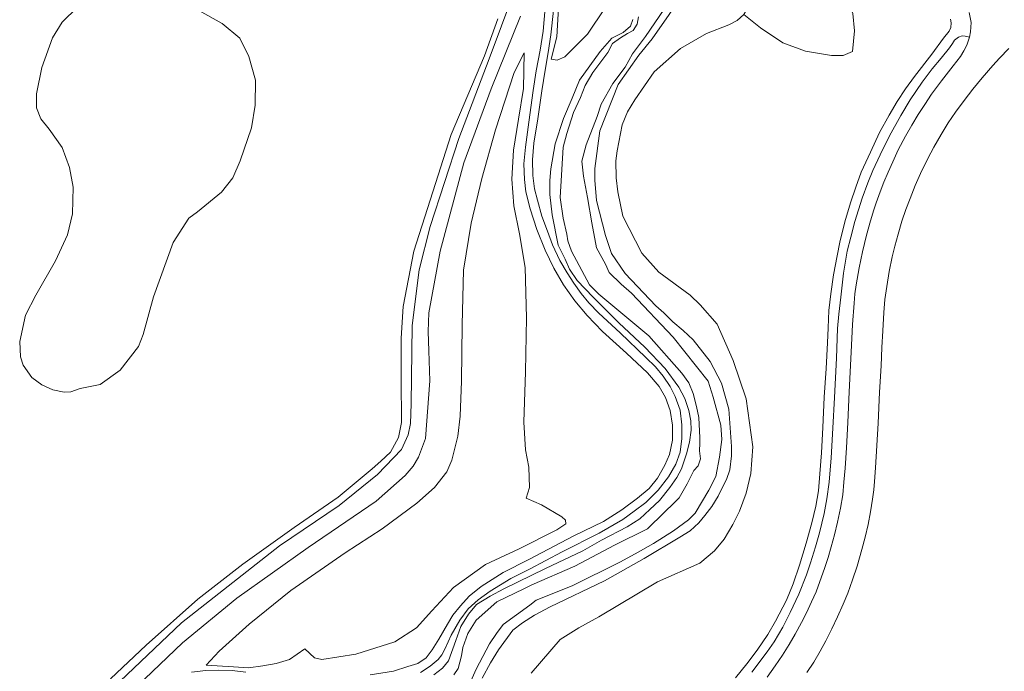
# Model space of a CAD drawing. Extents: x 184075 to 186166, y 346026 to 349063.
# Tile 13 of 136: x 184692 to 184856, y 346307 to 346416. Entities that reach past the tile are written whole.
import ezdxf

# ---------------------------------------------------------------- set-up
doc = ezdxf.new("R2010")
doc.units = 0
for name, color, linetype, lineweight in [('B-ME-GR-GRAS-GV', 60, 'Continuous', 13), ('B-ME-GW-TALUD_KRUIN-G', 90, 'Continuous', 18), ('B-ME-GW-TALUD_TEEN-G', 90, 'Continuous', 18), ('B-ME-OB-BEKLEDING_STEEN-GV', 30, 'Continuous', 18), ('B-ME-OG-TERREIN_GROEN-GV', 7, 'Continuous', 18), ('B-ME-OG-WATER_POEL-GV', 7, 'Continuous', 18), ('B-ME-OG-WATER_SLOOT-G', 120, 'Continuous', 18), ('B-ME-OG-WATER_SLOOT-GV', 120, 'Continuous', 18), ('B-ME-VH-VERHARDING_ASFALT-GV', 252, 'Continuous', 18), ('B-ME-VH-VERHARDING_STRAATBAKSTEEN-GV', 252, 'Continuous', 18)]:
    doc.layers.add(name, color=color, linetype=linetype, lineweight=lineweight)

msp = doc.modelspace()

# ---------------------------------------------------------------- linework, layer by layer
at = {"layer": 'B-ME-GR-GRAS-GV'}
for points in [[(184780.84, 346408.963, 22.598), (184781.831, 346408.791, 22.674), (184783.098, 346409.358, 22.834), (184786.851, 346413.126, 22.93), (184789.819, 346417.479, 22.924), (184792.3, 346422.007, 22.87), (184793.217, 346425.347, 22.859), (184793.079, 346428.463, 22.832), (184789.8, 346439.33, 22.725), (184788.147, 346444.286, 22.75), (184785.125, 346446.962, 22.692), (184781.722, 346448.532, 22.482), (184780.364, 346448.694, 22.46), (184779.818, 346447.877, 22.397), (184779.911, 346445.594, 22.417), (184781.353, 346438.536, 22.265), (184782.824, 346434.624, 22.348), (184783.42, 346430.471, 22.328), (184782.988, 346425.493, 22.281), (184782.026, 346417.478, 22.352), (184781.795, 346412.684, 22.497)], [(184816.792, 346441.495, 28.735), (184819.463, 346436.185, 28.883), (184824.243, 346426.444, 28.887), (184827.998, 346421.558, 28.48), (184829.96, 346418.584, 28.344), (184830.938, 346416.54, 28.28), (184831.216, 346413.643, 28.212), (184830.924, 346410.232, 28.087), (184829.383, 346409.565, 27.866), (184827.417, 346409.563, 27.484), (184823.097, 346410.284, 26.618), (184819.314, 346411.686, 25.779), (184815.627, 346414.142, 24.736), (184812.845, 346416.382, 23.734), (184813.614, 346417.721, 23.734), (184813.918, 346419.217, 23.693), (184813.942, 346420.255, 23.67), (184813.884, 346421.604, 23.669), (184812.355, 346427.965, 23.591), (184810.371, 346436.975, 23.369), (184811.647, 346437.873, 23.851), (184813.749, 346437.145, 25.15)], [(184728.041, 346307.925, 22.922), (184730.527, 346307.765, 23.344), (184732.901, 346308.091, 23.65), (184735.139, 346308.491, 23.812), (184737.35, 346309.16, 23.879), (184739.906, 346310.892, 23.874), (184741.507, 346309.417, 24.005), (184742.718, 346309.147, 23.966), (184748.371, 346310.013, 23.84), (184754.844, 346312.099, 23.842), (184758.466, 346314.383, 23.836), (184760.968, 346317.245, 23.804), (184764.571, 346321.112, 23.793), (184769.899, 346324.945, 23.748), (184775.518, 346327.529, 23.735), (184781.745, 346330.679, 23.703), (184783.25, 346331.724, 23.735), (184783.183, 346332.309, 23.722), (184782.624, 346332.851, 23.705), (184779.239, 346334.877, 23.658), (184776.666, 346335.946, 23.505), (184777.245, 346337.734, 23.378), (184777.097, 346341.099, 23.189), (184776.544, 346344.029, 23.1), (184776.308, 346348.576, 23.05), (184776.54, 346356.988, 22.976), (184776.72, 346365.959, 23.151), (184776.481, 346374.322, 23.327), (184775.538, 346379.926, 23.393), (184774.645, 346384.576, 23.335), (184774.314, 346388.991, 23.258), (184774.575, 346393.8, 23.183), (184775.378, 346398.971, 23.074), (184776.212, 346404.09, 22.657), (184776.347, 346410.002, 22.152), (184774.654, 346406.74, 22.224), (184771.581, 346397.186, 22.169), (184769.296, 346389.101, 22.173), (184767.508, 346381.673, 22.182), (184766.274, 346373.879, 22.222), (184766.019, 346364.771, 22.257), (184765.901, 346355.392, 22.317), (184765.727, 346349.598, 22.323), (184765.293, 346346.275, 22.353), (184764.32, 346342.304, 22.419), (184763.513, 346340.357, 22.443), (184761.461, 346337.745, 22.387), (184758.491, 346335.141, 22.329), (184752.764, 346330.893, 22.278), (184746.605, 346326.872, 22.361), (184737.555, 346320.603, 22.297), (184730.611, 346315.025, 22.229), (184725.643, 346310.542, 22.207), (184723.496, 346308.193, 22.269)]]:
    msp.add_polyline3d(points, close=True, dxfattribs=at)
for points in [[(184779.832, 346417.492, 22.205), (184779.478, 346413.593, 22.277), (184779.015, 346410.45, 22.399), (184778.348, 346406.998, 22.597), (184777.831, 346403.763, 22.802), (184777.136, 346398.481, 23.183), (184776.536, 346394.317, 23.314), (184776.265, 346391.527, 23.342), (184776.419, 346388.972, 23.406), (184776.638, 346386.906, 23.404), (184777.343, 346384.074, 23.416), (184778.439, 346380.628, 23.468), (184779.824, 346377.206, 23.47), (184781.277, 346374.185, 23.5), (184782.884, 346371.459, 23.523), (184784.744, 346368.786, 23.553), (184786.784, 346366.336, 23.528), (184789.35, 346363.681, 23.562), (184793.325, 346360.075, 23.553), (184796.846, 346356.791, 23.541), (184798.794, 346354.515, 23.562), (184799.821, 346352.729, 23.555), (184800.6, 346350.516, 23.581), (184800.978, 346348.086, 23.63), (184800.991, 346345.584, 23.648), (184800.485, 346343.219, 23.654), (184799.736, 346341.434, 23.66), (184798.514, 346339.295, 23.705), (184797.104, 346337.593, 23.755), (184795.188, 346335.981, 23.707), (184792.563, 346334.045, 23.724), (184789.544, 346332.109, 23.709), (184784.575, 346329.687, 23.718), (184777.106, 346325.783, 23.855), (184772.826, 346323.602, 23.855), (184769.173, 346321.282, 23.859), (184767.174, 346319.689, 23.831), (184765.74, 346318.079, 23.855), (184764.493, 346316.515, 23.891), (184763.617, 346315.044, 23.872), (184762.159, 346312.541, 23.896), (184761.032, 346310.731, 23.898), (184760.038, 346309.418, 23.9), (184758.67, 346308.495, 23.926), (184757.017, 346307.965, 23.966), (184754.596, 346307.233, 23.964), (184750.749, 346306.6, 23.988)], [(184759.117, 346306.975, 23.934), (184760.71, 346308.023, 23.921), (184762.031, 346309.131, 23.904), (184762.645, 346309.915, 23.878), (184763.214, 346310.994, 23.866), (184764.228, 346313.18, 23.831), (184765.669, 346315.709, 23.821), (184767.054, 346317.593, 23.774), (184768.719, 346319.063, 23.816), (184770.681, 346320.489, 23.821), (184774.132, 346322.592, 23.893), (184777.206, 346324.186, 23.868), (184782.663, 346327.026, 23.804), (184788.793, 346330.131, 23.735), (184792.748, 346332.429, 23.761), (184794.633, 346333.806, 23.712), (184796.538, 346335.267, 23.669), (184798.631, 346337.278, 23.658), (184800.338, 346339.528, 23.69), (184801.547, 346341.605, 23.677), (184802.254, 346343.596, 23.664), (184802.564, 346345.872, 23.66), (184802.547, 346348.156, 23.664), (184802.282, 346350.605, 23.658), (184801.455, 346352.895, 23.637), (184800.588, 346354.513, 23.566), (184799.459, 346356.234, 23.562), (184798.142, 346357.799, 23.587), (184796.555, 346359.337, 23.587), (184792.318, 346363.439, 23.56), (184788.734, 346366.738, 23.519), (184787.092, 346368.42, 23.545), (184785.796, 346369.98, 23.54), (184784.604, 346371.715, 23.562), (184783.47, 346373.415, 23.553), (184782.265, 346375.482, 23.487), (184781.025, 346378.082, 23.506), (184780.198, 346380.371, 23.517), (184779.283, 346382.856, 23.506), (184778.54, 346385.521, 23.485), (184778.077, 346387.378, 23.408), (184777.761, 346389.597, 23.363), (184777.704, 346392.197, 23.331), (184777.929, 346394.975, 23.305), (184778.61, 346399.011, 23.192), (184779.274, 346403.709, 22.819), (184779.842, 346407.126, 22.622), (184780.354, 346410.076, 22.459), (184780.744, 346412.995, 22.355), (184781.191, 346417.056, 22.251)], [(184767.226, 346305.04, 23.143), (184768.356, 346307.551, 23.143), (184770.581, 346311.725, 23.143), (184771.715, 346313.467, 23.143), (184772.839, 346314.97, 23.143), (184777.254, 346318.152, 23.143), (184778.339, 346318.984, 22.848), (184784.294, 346321.405, 22.848), (184792.247, 346325.31, 22.848), (184794.792, 346326.694, 22.848), (184797.827, 346328.407, 22.848), (184801.147, 346330.517, 22.848), (184803.67, 346332.388, 22.848), (184804.764, 346333.46, 22.848), (184807.018, 346337.277, 22.848), (184808.169, 346339.585, 22.848), (184808.788, 346342.758, 22.848), (184809.206, 346345.712, 22.848), (184809.036, 346348.096, 22.848), (184807.753, 346352.767, 22.848), (184806.938, 346355.405, 22.848), (184801.122, 346362.753, 22.848), (184794.202, 346370.063, 22.848), (184792.471, 346371.545, 22.848), (184790.49, 346373.477, 22.848), (184789.879, 346374.863, 22.848), (184788.335, 346377.576, 22.848), (184787.6, 346381.752, 22.509), (184786.853, 346385.975, 22.509), (184786.217, 346389.515, 22.509), (184785.899, 346392.02, 22.509), (184786.63, 346394.707, 22.509), (184788.451, 346399.431, 22.509), (184789.142, 346401.448, 22.509), (184791.052, 346404.903, 22.509), (184793.106, 346407.624, 22.509), (184794.347, 346409.846, 22.141), (184796.517, 346412.695, 22.141), (184799.603, 346417.291, 22.141)], [(184709.544, 346302.303, 21.981), (184719.577, 346311.897, 21.997), (184728.584, 346319.338, 21.995), (184740.437, 346327.781, 21.974), (184751.735, 346335.467, 22.131), (184756.587, 346339.73, 22.126), (184757.892, 346341.275, 22.103), (184758.798, 346342.782, 22.069), (184759.943, 346345.871, 22.047), (184760.66, 346355.502, 22.087), (184760.495, 346360.486, 22.089), (184760.398, 346363.663, 22.095), (184760.469, 346366.776, 22.116), (184762.358, 346377.022, 22.045), (184766.313, 346391.713, 21.941), (184770.839, 346404.006, 22.041), (184775.729, 346416.082, 22.074)], [(184794.409, 346415.55, 22.69), (184794.024, 346414.423, 22.627), (184792.787, 346413.37, 22.627), (184790.891, 346412.438, 22.703), (184788.967, 346410.233, 22.824), (184785.54, 346405.456, 23.034), (184784.291, 346402.453, 22.883), (184782.901, 346399.086, 22.948), (184781.487, 346394.9, 23.075), (184780.777, 346390.71, 23.203), (184780.614, 346388.765, 23.238), (184780.604, 346386.436, 23.241), (184781.014, 346383.05, 23.341), (184781.963, 346378.042, 23.352), (184783.129, 346375.676, 23.356), (184783.892, 346374.033, 23.36), (184785.128, 346372.175, 23.383), (184787.82, 346369.382, 23.347), (184792.087, 346365.125, 23.328), (184796.389, 346361.085, 23.336), (184799.797, 346357.505, 23.401), (184802.07, 346354.412, 23.453), (184803.045, 346352.538, 23.459), (184803.694, 346350.517, 23.475), (184804.029, 346348.851, 23.475), (184804.096, 346347.262, 23.49), (184803.809, 346345.251, 23.513), (184803.319, 346343.34, 23.513), (184802.484, 346340.84, 23.518), (184801.722, 346339.407, 23.516), (184800.534, 346337.732, 23.548), (184798.834, 346335.568, 23.563), (184797.209, 346334.072, 23.564), (184795.585, 346332.54, 23.564), (184793.452, 346331.186, 23.566), (184789.213, 346329.008, 23.557), (184786.088, 346327.185, 23.557), (184779.857, 346324.271, 23.752), (184772.954, 346320.912, 23.768), (184770.69, 346319.659, 23.79), (184768.412, 346318.268, 23.774), (184767.079, 346316.665, 23.772), (184765.798, 346314.656, 23.775), (184764.969, 346312.279, 23.789), (184763.739, 346308.942, 23.805), (184762.76, 346307.689, 23.809), (184761.322, 346306.608, 23.814)], [(184761.322, 346306.608, 23.814), (184762.76, 346307.689, 23.809), (184763.739, 346308.942, 23.805), (184764.969, 346312.279, 23.789), (184765.798, 346314.656, 23.775), (184767.079, 346316.665, 23.772), (184768.412, 346318.268, 23.774), (184770.69, 346319.659, 23.79), (184772.954, 346320.912, 23.768), (184779.857, 346324.271, 23.752), (184786.088, 346327.185, 23.557), (184789.213, 346329.008, 23.557), (184793.452, 346331.186, 23.566), (184795.585, 346332.54, 23.564), (184797.209, 346334.072, 23.564), (184798.834, 346335.568, 23.563), (184800.534, 346337.732, 23.548), (184801.722, 346339.407, 23.516), (184802.484, 346340.84, 23.518), (184803.319, 346343.34, 23.513), (184803.809, 346345.251, 23.513), (184804.096, 346347.262, 23.49), (184804.029, 346348.851, 23.475), (184803.694, 346350.517, 23.475), (184803.045, 346352.538, 23.459), (184802.07, 346354.412, 23.453), (184799.797, 346357.505, 23.401), (184796.389, 346361.085, 23.336), (184792.087, 346365.125, 23.328), (184787.82, 346369.382, 23.347), (184785.128, 346372.175, 23.383), (184783.892, 346374.033, 23.36), (184783.129, 346375.676, 23.356), (184781.963, 346378.042, 23.352), (184781.014, 346383.05, 23.341), (184780.604, 346386.436, 23.241), (184780.614, 346388.765, 23.238), (184780.777, 346390.71, 23.203), (184781.487, 346394.9, 23.075), (184782.901, 346399.086, 22.948), (184784.291, 346402.453, 22.883), (184785.54, 346405.456, 23.034), (184788.967, 346410.233, 22.824), (184790.891, 346412.438, 22.703), (184792.787, 346413.37, 22.627), (184794.024, 346414.423, 22.627), (184794.409, 346415.55, 22.69)], [(184795.322, 346415.987, 22.141), (184795.119, 346414.783, 22.141), (184794.445, 346413.727, 22.141), (184793.498, 346413.215, 22.141), (184792.332, 346412.51, 22.141), (184791.001, 346411.557, 22.141), (184790.25, 346410.058, 22.509), (184787.739, 346406.76, 22.509), (184786.486, 346404.583, 22.509), (184785.686, 346402.569, 22.509), (184784.514, 346400.068, 22.509), (184783.435, 346396.603, 22.509), (184782.813, 346394.308, 22.509), (184782.336, 346385.973, 22.509), (184782.814, 346382.512, 22.509), (184783.432, 346379.875, 22.509), (184783.57, 346378.726, 22.509), (184784.221, 346377.024, 22.848), (184787.225, 346371.421, 22.848), (184788.765, 346369.872, 22.848), (184797.051, 346362.981, 22.848), (184802.543, 346356.736, 22.848), (184803.684, 346355.166, 22.848), (184804.446, 346353.373, 22.848), (184804.995, 346351.212, 22.848), (184805.353, 346349.378, 22.848), (184805.548, 346346.024, 22.848), (184805.52, 346345.109, 22.848), (184805.5, 346343.842, 22.848), (184805.659, 346342.491, 22.848), (184805.278, 346341.37, 22.848), (184804.53, 346340.572, 22.848), (184803.444, 346338.359, 22.848), (184802.092, 346336.029, 22.848), (184798.749, 346332.74, 22.848), (184797.644, 346331.715, 22.848), (184796.861, 346330.859, 22.848), (184791.365, 346328.138, 22.848), (184784.756, 346324.657, 22.848), (184777.598, 346321.561, 22.848), (184776.281, 346320.868, 23.143), (184771.809, 346318.708, 23.143), (184768.376, 346315.702, 23.143), (184766.954, 346313.454, 23.143), (184766.131, 346311.138, 23.143), (184765.911, 346309.762, 23.143), (184765.353, 346307.65, 23.143), (184764.674, 346306.574, 23.143)], [(184800.438, 346416.368, 22.845), (184797.629, 346412.323, 22.906), (184795.389, 346409.616, 22.883), (184791.987, 346404.742, 22.874), (184788.899, 346397.055, 23.086), (184788.098, 346390.776, 23.237), (184788.072, 346388.853, 23.232), (184788.38, 346385.481, 23.294), (184789.87, 346379.663, 23.336), (184790.873, 346376.636, 23.414), (184793.133, 346373.296, 23.436), (184798.208, 346367.928, 23.489), (184799.571, 346366.767, 23.501), (184801.059, 346365.31, 23.474), (184802.765, 346363.817, 23.447), (184804.42, 346362.295, 23.42), (184807.276, 346358.698, 23.393), (184809.131, 346355.087, 23.49), (184810.344, 346350.763, 23.484), (184810.798, 346344.569, 23.484), (184810.813, 346343.024, 23.493), (184810.536, 346340.701, 23.479), (184809.942, 346339.058, 23.478), (184809.361, 346337.916, 23.484), (184808.579, 346336.294, 23.49), (184807.507, 346334.562, 23.498), (184806.376, 346333.075, 23.506), (184805.352, 346331.844, 23.475), (184803.945, 346330.53, 23.433), (184802.224, 346329.462, 23.443), (184796.308, 346325.941, 23.572), (184789.668, 346322.234, 23.633), (184780.681, 346317.876, 23.836), (184778.069, 346316.542, 23.841), (184776.037, 346315.247, 23.835), (184774.433, 346314.012, 23.829), (184772.071, 346310.764, 23.771), (184770.755, 346308.609, 23.775), (184769.369, 346306.019, 23.786)], [(184769.369, 346306.019, 23.786), (184770.755, 346308.609, 23.775), (184772.071, 346310.764, 23.771), (184774.433, 346314.012, 23.829), (184776.037, 346315.247, 23.835), (184778.069, 346316.542, 23.841), (184780.681, 346317.876, 23.836), (184789.668, 346322.234, 23.633), (184796.308, 346325.941, 23.572), (184802.224, 346329.462, 23.443), (184803.945, 346330.53, 23.433), (184805.352, 346331.844, 23.475), (184806.376, 346333.075, 23.506), (184807.507, 346334.562, 23.498), (184808.579, 346336.294, 23.49), (184809.361, 346337.916, 23.484), (184809.942, 346339.058, 23.478), (184810.536, 346340.701, 23.479), (184810.813, 346343.024, 23.493), (184810.798, 346344.569, 23.484), (184810.344, 346350.763, 23.484), (184809.131, 346355.087, 23.49), (184807.276, 346358.698, 23.393), (184804.42, 346362.295, 23.42), (184802.765, 346363.817, 23.447), (184801.059, 346365.31, 23.474), (184799.571, 346366.767, 23.501), (184798.208, 346367.928, 23.489), (184793.133, 346373.296, 23.436), (184790.873, 346376.636, 23.414), (184789.87, 346379.663, 23.336), (184788.38, 346385.481, 23.294), (184788.072, 346388.853, 23.232), (184788.098, 346390.776, 23.237), (184788.899, 346397.055, 23.086), (184791.987, 346404.742, 22.874), (184795.389, 346409.616, 22.883), (184797.629, 346412.323, 22.906), (184800.438, 346416.368, 22.845)], [(184812.845, 346416.382, 23.734), (184811.755, 346415.382, 23.739), (184810.344, 346414.685, 23.62), (184806.63, 346413.207, 23.489), (184802.312, 346410.724, 23.369), (184797.966, 346406.863, 23.24), (184794.733, 346402.217, 23.24), (184793.54, 346400.201, 23.255), (184792.623, 346398.012, 23.269), (184791.783, 346393.706, 23.424), (184791.588, 346392.065, 23.495), (184791.64, 346389.2, 23.5), (184791.921, 346386.909, 23.501), (184792.719, 346382.843, 23.611), (184795.922, 346376.686, 23.676), (184798.711, 346373.538, 23.662), (184803.904, 346369.692, 23.614), (184805.61, 346368.127, 23.612), (184808.399, 346364.906, 23.565), (184811.072, 346358.848, 23.487), (184813.239, 346352.497, 23.581), (184814.334, 346344.522, 23.601), (184813.988, 346340.044, 23.72), (184813.244, 346336.812, 23.808), (184812.15, 346333.824, 23.877), (184811.045, 346331.584, 24.007), (184809.563, 346329.131, 24.087), (184807.956, 346327.192, 24.084), (184805.544, 346325.162, 24.034), (184798.516, 346322.063, 23.981), (184788.746, 346316.228, 24.002), (184785.447, 346314.419, 24), (184782.345, 346312.494, 23.976), (184777.5, 346306.853, 24.077)], [(184730.084, 346307.043, 23.282), (184727.819, 346307.306, 22.884), (184725.487, 346307.366, 22.556), (184723.437, 346307.319, 22.336), (184721.025, 346307.024, 22.248)]]:
    msp.add_polyline3d(points, dxfattribs=at)
at = {"layer": 'B-ME-GW-TALUD_KRUIN-G'}
msp.add_polyline3d([(184775.729, 346416.082, 22.074), (184770.839, 346404.006, 22.041), (184766.313, 346391.713, 21.941), (184762.358, 346377.022, 22.045), (184760.469, 346366.776, 22.116), (184760.398, 346363.663, 22.095), (184760.495, 346360.486, 22.089), (184760.66, 346355.502, 22.087), (184759.943, 346345.871, 22.047), (184758.798, 346342.782, 22.069), (184757.892, 346341.275, 22.103), (184756.587, 346339.73, 22.126), (184751.735, 346335.467, 22.131), (184740.437, 346327.781, 21.974), (184728.584, 346319.338, 21.995), (184719.577, 346311.897, 21.997), (184709.544, 346302.303, 21.981)], dxfattribs=at)
at = {"layer": 'B-ME-GW-TALUD_TEEN-G'}
for points in [[(184705.819, 346302.302, 21.107), (184719.367, 346315.245, 21.119), (184735.658, 346328.029, 21.124), (184745.619, 346334.764, 21.094), (184751.94, 346339.913, 21.08), (184755.944, 346344.07, 21.1), (184757.041, 346346.477, 21.105), (184757.43, 346348.365, 21.109), (184757.535, 346351.66, 21.111), (184757.726, 346364.698, 21.125), (184758.91, 346373.954, 21.124), (184760.722, 346381.11, 21.134), (184765.482, 346395.747, 21.124), (184770.496, 346409.029, 21.093), (184774.645, 346420.043, 21.089)], [(184777.5, 346306.853, 24.077), (184782.345, 346312.494, 23.976), (184785.447, 346314.419, 24), (184788.746, 346316.228, 24.002), (184798.516, 346322.063, 23.981), (184805.544, 346325.162, 24.034), (184807.956, 346327.192, 24.084), (184809.563, 346329.131, 24.087), (184811.045, 346331.584, 24.007), (184812.15, 346333.824, 23.877), (184813.244, 346336.812, 23.808), (184813.988, 346340.044, 23.72), (184814.334, 346344.522, 23.601), (184813.239, 346352.497, 23.581), (184811.072, 346358.848, 23.487), (184808.399, 346364.906, 23.565), (184805.61, 346368.127, 23.612), (184803.904, 346369.692, 23.614), (184798.711, 346373.538, 23.662), (184795.922, 346376.686, 23.676), (184792.719, 346382.843, 23.611), (184791.921, 346386.909, 23.501), (184791.64, 346389.2, 23.5), (184791.588, 346392.065, 23.495), (184791.783, 346393.706, 23.424), (184792.623, 346398.012, 23.269), (184793.54, 346400.201, 23.255), (184794.733, 346402.217, 23.24), (184797.966, 346406.863, 23.24), (184802.312, 346410.724, 23.369), (184806.63, 346413.207, 23.489), (184810.344, 346414.685, 23.62), (184811.755, 346415.382, 23.739), (184812.845, 346416.382, 23.734)]]:
    msp.add_polyline3d(points, dxfattribs=at)
at = {"layer": 'B-ME-OB-BEKLEDING_STEEN-GV'}
for points in [[(184774.645, 346420.043, 21.089), (184770.496, 346409.029, 21.093), (184765.482, 346395.747, 21.124), (184760.722, 346381.11, 21.134), (184758.91, 346373.954, 21.124), (184757.726, 346364.698, 21.125), (184757.535, 346351.66, 21.111), (184757.43, 346348.365, 21.109), (184757.041, 346346.477, 21.105), (184755.944, 346344.07, 21.1), (184751.94, 346339.913, 21.08), (184745.619, 346334.764, 21.094), (184735.658, 346328.029, 21.124), (184719.367, 346315.245, 21.119), (184705.819, 346302.302, 21.107)], [(184705.819, 346302.302, 21.107), (184719.367, 346315.245, 21.119), (184735.658, 346328.029, 21.124), (184745.619, 346334.764, 21.094), (184751.94, 346339.913, 21.08), (184755.944, 346344.07, 21.1), (184757.041, 346346.477, 21.105), (184757.43, 346348.365, 21.109), (184757.535, 346351.66, 21.111), (184757.726, 346364.698, 21.125), (184758.91, 346373.954, 21.124), (184760.722, 346381.11, 21.134), (184765.482, 346395.747, 21.124), (184770.496, 346409.029, 21.093), (184774.645, 346420.043, 21.089)], [(184707.573, 346305.953, 20.962), (184713.499, 346311.508, 20.962), (184722.101, 346319.155, 20.962), (184729.598, 346325.006, 20.962), (184738.088, 346331.118, 20.962), (184745.431, 346336.107, 20.962), (184751.062, 346340.827, 20.962), (184752.501, 346342.131, 20.962), (184754.11, 346343.596, 20.962), (184755.46, 346346.065, 20.962), (184755.955, 346348.57, 20.962), (184755.904, 346355.863, 20.962), (184755.924, 346362.567, 20.962), (184756.227, 346367.847, 20.962), (184757.977, 346377.021, 20.962), (184760.691, 346385.531, 20.962), (184764.208, 346396.42, 20.962), (184769.722, 346409.492, 20.962), (184771.967, 346415.648, 20.962)], [(184775.729, 346416.082, 22.074), (184770.839, 346404.006, 22.041), (184766.313, 346391.713, 21.941), (184762.358, 346377.022, 22.045), (184760.469, 346366.776, 22.116), (184760.398, 346363.663, 22.095), (184760.495, 346360.486, 22.089), (184760.66, 346355.502, 22.087), (184759.943, 346345.871, 22.047), (184758.798, 346342.782, 22.069), (184757.892, 346341.275, 22.103), (184756.587, 346339.73, 22.126), (184751.735, 346335.467, 22.131), (184740.437, 346327.781, 21.974), (184728.584, 346319.338, 21.995), (184719.577, 346311.897, 21.997), (184709.544, 346302.303, 21.981)]]:
    msp.add_polyline3d(points, dxfattribs=at)
at = {"layer": 'B-ME-OG-TERREIN_GROEN-GV'}
msp.add_polyline3d([(184783.098, 346409.358, 22.834), (184781.831, 346408.791, 22.674), (184780.84, 346408.963, 22.598), (184781.795, 346412.684, 22.497), (184782.026, 346417.478, 22.352), (184782.988, 346425.493, 22.281), (184783.42, 346430.471, 22.328), (184782.824, 346434.624, 22.348), (184781.353, 346438.536, 22.265), (184779.911, 346445.594, 22.417), (184779.818, 346447.877, 22.397), (184780.364, 346448.694, 22.46), (184781.722, 346448.532, 22.482), (184785.125, 346446.962, 22.692), (184788.147, 346444.286, 22.75), (184789.8, 346439.33, 22.725), (184793.079, 346428.463, 22.832), (184793.217, 346425.347, 22.859), (184792.3, 346422.007, 22.87), (184789.819, 346417.479, 22.924), (184786.851, 346413.126, 22.93)], close=True, dxfattribs=at)
at = {"layer": 'B-ME-OG-WATER_POEL-GV'}
for points in [[(184702.087, 346417.602, 20.962), (184699.572, 346415.109, 20.962), (184697.921, 346412.48, 20.962), (184696.194, 346407.587, 20.962), (184695.289, 346403.207, 20.962), (184695.31, 346400.861, 20.962), (184696.003, 346399.035, 20.962), (184697.399, 346397.313, 20.962), (184699.528, 346394.24, 20.962), (184700.794, 346390.94, 20.962), (184701.373, 346387.674, 20.962), (184701.298, 346383.228, 20.962), (184700.467, 346379.739, 20.962), (184698.422, 346375.44, 20.962), (184695.185, 346369.721, 20.962), (184693.437, 346366.37, 20.962), (184692.496, 346362.003, 20.962), (184692.616, 346359.447, 20.962), (184693.073, 346358.078, 20.962), (184694.491, 346356.048, 20.962), (184696.202, 346354.816, 20.962), (184697.992, 346353.982, 20.962), (184699.873, 346353.57, 20.962), (184701.005, 346353.649, 20.962), (184702.539, 346354.226, 20.962), (184705.897, 346354.838, 20.962), (184709.218, 346357.264, 20.962), (184712.265, 346361.206, 20.962), (184713.017, 346363.184, 20.962), (184714.729, 346369.444, 20.962), (184718.024, 346378.453, 20.962), (184720.616, 346382.519, 20.962), (184722.064, 346383.558, 20.962), (184726.028, 346386.85, 20.962), (184727.926, 346389.25, 20.962), (184729.135, 346392.047, 20.962), (184731, 346397.527, 20.962), (184731.659, 346401.32, 20.962), (184731.678, 346405.484, 20.962), (184730.563, 346409.413, 20.962), (184729.059, 346412.436, 20.962), (184726.138, 346414.867, 20.962), (184722.291, 346417.02, 20.962)], [(184771.967, 346415.648, 20.962), (184769.722, 346409.492, 20.962), (184764.208, 346396.42, 20.962), (184760.691, 346385.531, 20.962), (184757.977, 346377.021, 20.962), (184756.227, 346367.847, 20.962), (184755.924, 346362.567, 20.962), (184755.904, 346355.863, 20.962), (184755.955, 346348.57, 20.962), (184755.46, 346346.065, 20.962), (184754.11, 346343.596, 20.962), (184752.501, 346342.131, 20.962), (184751.062, 346340.827, 20.962), (184745.431, 346336.107, 20.962), (184738.088, 346331.118, 20.962), (184729.598, 346325.006, 20.962), (184722.101, 346319.155, 20.962), (184713.499, 346311.508, 20.962), (184707.573, 346305.953, 20.962)]]:
    msp.add_polyline3d(points, dxfattribs=at)
at = {"layer": 'B-ME-OG-WATER_SLOOT-G'}
msp.add_polyline3d([(184791.987, 346404.742, 22.874), (184795.389, 346409.616, 22.883), (184797.629, 346412.323, 22.906), (184800.438, 346416.368, 22.845), (184802.966, 346420.177, 22.839), (184803.832, 346423.597, 22.901), (184804.094, 346427.493, 22.837), (184803.611, 346432.261, 22.808), (184802.777, 346434.707, 22.781), (184801.101, 346437.063, 22.758), (184799.044, 346439.869, 22.803), (184798.231, 346441.785, 22.816), (184798.021, 346443.636, 22.825), (184798.265, 346444.954, 22.825), (184798.747, 346445.899, 22.781), (184799.45, 346446.704, 22.781), (184800.189, 346447.364, 22.7), (184800.776, 346448.058, 22.674), (184800.987, 346449.017, 22.669), (184801.488, 346449.735, 22.614)], dxfattribs=at)
at = {"layer": 'B-ME-OG-WATER_SLOOT-GV'}
for points in [[(184799.603, 346417.291, 22.141), (184796.517, 346412.695, 22.141), (184794.347, 346409.846, 22.141), (184793.106, 346407.624, 22.509), (184791.052, 346404.903, 22.509), (184789.142, 346401.448, 22.509), (184788.451, 346399.431, 22.509), (184786.63, 346394.707, 22.509), (184785.899, 346392.02, 22.509), (184786.217, 346389.515, 22.509), (184786.853, 346385.975, 22.509), (184787.6, 346381.752, 22.509), (184788.335, 346377.576, 22.848), (184789.879, 346374.863, 22.848), (184790.49, 346373.477, 22.848), (184792.471, 346371.545, 22.848), (184794.202, 346370.063, 22.848), (184801.122, 346362.753, 22.848), (184806.938, 346355.405, 22.848), (184807.753, 346352.767, 22.848), (184809.036, 346348.096, 22.848), (184809.206, 346345.712, 22.848), (184808.788, 346342.758, 22.848), (184808.169, 346339.585, 22.848), (184807.018, 346337.277, 22.848), (184804.764, 346333.46, 22.848), (184803.67, 346332.388, 22.848), (184801.147, 346330.517, 22.848), (184797.827, 346328.407, 22.848), (184794.792, 346326.694, 22.848), (184792.247, 346325.31, 22.848), (184784.294, 346321.405, 22.848), (184778.339, 346318.984, 22.848), (184777.254, 346318.152, 23.143), (184772.839, 346314.97, 23.143), (184771.715, 346313.467, 23.143), (184770.581, 346311.725, 23.143), (184768.356, 346307.551, 23.143), (184767.226, 346305.04, 23.143)], [(184764.674, 346306.574, 23.143), (184765.353, 346307.65, 23.143), (184765.911, 346309.762, 23.143), (184766.131, 346311.138, 23.143), (184766.954, 346313.454, 23.143), (184768.376, 346315.702, 23.143), (184771.809, 346318.708, 23.143), (184776.281, 346320.868, 23.143), (184777.598, 346321.561, 22.848), (184784.756, 346324.657, 22.848), (184791.365, 346328.138, 22.848), (184796.861, 346330.859, 22.848), (184797.644, 346331.715, 22.848), (184798.749, 346332.74, 22.848), (184802.092, 346336.029, 22.848), (184803.444, 346338.359, 22.848), (184804.53, 346340.572, 22.848), (184805.278, 346341.37, 22.848), (184805.659, 346342.491, 22.848), (184805.5, 346343.842, 22.848), (184805.52, 346345.109, 22.848), (184805.548, 346346.024, 22.848), (184805.353, 346349.378, 22.848), (184804.995, 346351.212, 22.848), (184804.446, 346353.373, 22.848), (184803.684, 346355.166, 22.848), (184802.543, 346356.736, 22.848), (184797.051, 346362.981, 22.848), (184788.765, 346369.872, 22.848), (184787.225, 346371.421, 22.848), (184784.221, 346377.024, 22.848), (184783.57, 346378.726, 22.509), (184783.432, 346379.875, 22.509), (184782.814, 346382.512, 22.509), (184782.336, 346385.973, 22.509), (184782.813, 346394.308, 22.509), (184783.435, 346396.603, 22.509), (184784.514, 346400.068, 22.509), (184785.686, 346402.569, 22.509), (184786.486, 346404.583, 22.509), (184787.739, 346406.76, 22.509), (184790.25, 346410.058, 22.509), (184791.001, 346411.557, 22.141), (184792.332, 346412.51, 22.141), (184793.498, 346413.215, 22.141), (184794.445, 346413.727, 22.141), (184795.119, 346414.783, 22.141), (184795.322, 346415.987, 22.141)]]:
    msp.add_polyline3d(points, dxfattribs=at)
at = {"layer": 'B-ME-VH-VERHARDING_ASFALT-GV'}
for points in [[(184816.723, 346306.213, 28.177), (184818.046, 346308.067, 28.162), (184819.257, 346309.858, 28.18), (184820.367, 346311.638, 28.18), (184821.387, 346313.362, 28.182), (184822.459, 346315.272, 28.18), (184823.289, 346316.928, 28.152), (184824.116, 346318.717, 28.176), (184824.843, 346320.408, 28.176), (184825.492, 346322.138, 28.13), (184826.232, 346324.275, 28.14), (184826.871, 346326.106, 28.148), (184827.378, 346327.889, 28.146), (184827.913, 346329.897, 28.146), (184828.427, 346331.953, 28.125), (184828.917, 346334.299, 28.16), (184829.281, 346336.52, 28.166), (184829.482, 346338.602, 28.166), (184829.679, 346340.959, 28.177), (184829.9, 346344.363, 28.18), (184830.12, 346348.545, 28.203), (184830.369, 346353.642, 28.211), (184830.699, 346360.234, 28.22), (184830.909, 346364.813, 28.22), (184831.168, 346368.384, 28.218), (184831.322, 346369.961, 28.219), (184831.525, 346371.462, 28.207), (184832.007, 346374.259, 28.215), (184832.582, 346376.938, 28.238), (184833.245, 346379.717, 28.261), (184833.917, 346382.088, 28.262), (184834.429, 346383.893, 28.258), (184834.856, 346385.069, 28.262), (184835.507, 346386.908, 28.274), (184836.117, 346388.515, 28.262), (184836.817, 346390.179, 28.288), (184837.586, 346391.904, 28.295), (184838.516, 346393.854, 28.266), (184839.728, 346396.147, 28.291), (184840.742, 346398.003, 28.265), (184841.832, 346399.741, 28.303), (184842.913, 346401.434, 28.34), (184844.059, 346403.113, 28.352), (184845.722, 346405.376, 28.343), (184847.647, 346407.843, 28.324), (184848.843, 346409.386, 28.327), (184849.43, 346410.342, 28.35), (184849.899, 346411.279, 28.353), (184850.38, 346412.636, 28.349), (184850.534, 346413.493, 28.361), (184850.605, 346415.066, 28.382), (184850.312, 346416.695, 28.399)], [(184856.89, 346410.702, 28.344), (184855.325, 346409.092, 28.333), (184854.222, 346407.918, 28.306), (184852.445, 346405.863, 28.335), (184850.925, 346403.992, 28.34), (184849.448, 346402.054, 28.34), (184848.051, 346400.168, 28.315), (184846.827, 346398.346, 28.284), (184845.618, 346396.429, 28.276), (184844.413, 346394.329, 28.284), (184843.425, 346392.432, 28.269), (184842.185, 346389.968, 28.265), (184841.32, 346387.957, 28.257), (184840.467, 346385.802, 28.278), (184839.763, 346383.974, 28.275), (184839.125, 346382.045, 28.282), (184838.477, 346379.876, 28.281), (184837.949, 346377.856, 28.259), (184837.52, 346376.077, 28.208), (184837.019, 346373.634, 28.198), (184836.597, 346371.152, 28.213), (184836.308, 346368.97, 28.231), (184836.12, 346366.852, 28.201), (184835.926, 346363.814, 28.182), (184835.795, 346361.015, 28.203), (184835.65, 346357.956, 28.186), (184835.393, 346353.563, 28.188), (184835.15, 346348.442, 28.184), (184834.955, 346344.715, 28.177), (184834.738, 346341.036, 28.189), (184834.578, 346338.747, 28.21), (184834.43, 346337.344, 28.191), (184834.215, 346335.792, 28.188), (184833.907, 346333.723, 28.189), (184833.503, 346331.566, 28.182), (184833.034, 346329.51, 28.151), (184832.467, 346327.412, 28.173), (184831.668, 346324.663, 28.201), (184830.921, 346322.396, 28.192), (184830.113, 346320.197, 28.208), (184829.35, 346318.35, 28.186), (184828.43, 346316.242, 28.184), (184827.49, 346314.237, 28.176), (184826.477, 346312.248, 28.177), (184825.536, 346310.54, 28.19), (184824.457, 346308.698, 28.204), (184823.336, 346306.963, 28.204)]]:
    msp.add_polyline3d(points, dxfattribs=at)
at = {"layer": 'B-ME-VH-VERHARDING_STRAATBAKSTEEN-GV'}
for points in [[(184750.749, 346306.6, 23.988), (184754.596, 346307.233, 23.964), (184757.017, 346307.965, 23.966), (184758.67, 346308.495, 23.926), (184760.038, 346309.418, 23.9), (184761.032, 346310.731, 23.898), (184762.159, 346312.541, 23.896), (184763.617, 346315.044, 23.872), (184764.493, 346316.515, 23.891), (184765.74, 346318.079, 23.855), (184767.174, 346319.689, 23.831), (184769.173, 346321.282, 23.859), (184772.826, 346323.602, 23.855), (184777.106, 346325.783, 23.855), (184784.575, 346329.687, 23.718), (184789.544, 346332.109, 23.709), (184792.563, 346334.045, 23.724), (184795.188, 346335.981, 23.707), (184797.104, 346337.593, 23.755), (184798.514, 346339.295, 23.705), (184799.736, 346341.434, 23.66), (184800.485, 346343.219, 23.654), (184800.991, 346345.584, 23.648), (184800.978, 346348.086, 23.63), (184800.6, 346350.516, 23.581), (184799.821, 346352.729, 23.555), (184798.794, 346354.515, 23.562), (184796.846, 346356.791, 23.541), (184793.325, 346360.075, 23.553), (184789.35, 346363.681, 23.562), (184786.784, 346366.336, 23.528), (184784.744, 346368.786, 23.553), (184782.884, 346371.459, 23.523), (184781.277, 346374.185, 23.5), (184779.824, 346377.206, 23.47), (184778.439, 346380.628, 23.468), (184777.343, 346384.074, 23.416), (184776.638, 346386.906, 23.404), (184776.419, 346388.972, 23.406), (184776.265, 346391.527, 23.342), (184776.536, 346394.317, 23.314), (184777.136, 346398.481, 23.183), (184777.831, 346403.763, 22.802), (184778.348, 346406.998, 22.597), (184779.015, 346410.45, 22.399), (184779.478, 346413.593, 22.277), (184779.832, 346417.492, 22.205)], [(184781.191, 346417.056, 22.251), (184780.744, 346412.995, 22.355), (184780.354, 346410.076, 22.459), (184779.842, 346407.126, 22.622), (184779.274, 346403.709, 22.819), (184778.61, 346399.011, 23.192), (184777.929, 346394.975, 23.305), (184777.704, 346392.197, 23.331), (184777.761, 346389.597, 23.363), (184778.077, 346387.378, 23.408), (184778.54, 346385.521, 23.485), (184779.283, 346382.856, 23.506), (184780.198, 346380.371, 23.517), (184781.025, 346378.082, 23.506), (184782.265, 346375.482, 23.487), (184783.47, 346373.415, 23.553), (184784.604, 346371.715, 23.562), (184785.796, 346369.98, 23.54), (184787.092, 346368.42, 23.545), (184788.734, 346366.738, 23.519), (184792.318, 346363.439, 23.56), (184796.555, 346359.337, 23.587), (184798.142, 346357.799, 23.587), (184799.459, 346356.234, 23.562), (184800.588, 346354.513, 23.566), (184801.455, 346352.895, 23.637), (184802.282, 346350.605, 23.658), (184802.547, 346348.156, 23.664), (184802.564, 346345.872, 23.66), (184802.254, 346343.596, 23.664), (184801.547, 346341.605, 23.677), (184800.338, 346339.528, 23.69), (184798.631, 346337.278, 23.658), (184796.538, 346335.267, 23.669), (184794.633, 346333.806, 23.712), (184792.748, 346332.429, 23.761), (184788.793, 346330.131, 23.735), (184782.663, 346327.026, 23.804), (184777.206, 346324.186, 23.868), (184774.132, 346322.592, 23.893), (184770.681, 346320.489, 23.821), (184768.719, 346319.063, 23.816), (184767.054, 346317.593, 23.774), (184765.669, 346315.709, 23.821), (184764.228, 346313.18, 23.831), (184763.214, 346310.994, 23.866), (184762.645, 346309.915, 23.878), (184762.031, 346309.131, 23.904), (184760.71, 346308.023, 23.921), (184759.117, 346306.975, 23.934)], [(184811.484, 346306.074, 28.052), (184813.324, 346308.426, 28.055), (184815.06, 346310.703, 28.074), (184816.849, 346313.319, 28.103), (184818.137, 346315.509, 28.027), (184819.917, 346319.015, 28.029), (184821.041, 346321.746, 28.024), (184822.108, 346324.808, 28.036), (184823.234, 346328.481, 28.044), (184824.147, 346331.841, 28.037), (184824.821, 346334.617, 28.035), (184825.245, 346337.209, 28.051), (184825.501, 346340.024, 28.049), (184825.731, 346343.513, 28.047), (184825.989, 346347.72, 28.07), (184826.218, 346352.778, 28.031), (184826.525, 346357.5, 28.027), (184826.738, 346361.794, 28.074), (184826.837, 346364.304, 28.082), (184826.979, 346367.155, 28.092), (184827.331, 346369.96, 28.079), (184827.754, 346373.089, 28.049), (184828.338, 346376.247, 28.072), (184828.783, 346378.538, 28.085), (184829.617, 346381.882, 28.102), (184830.568, 346385.068, 28.113), (184831.45, 346387.645, 28.125), (184832.359, 346390.15, 28.129), (184833.888, 346393.515, 28.115), (184835.416, 346396.778, 28.132), (184837.023, 346399.67, 28.171), (184838.337, 346401.906, 28.182), (184839.712, 346404.003, 28.199), (184841.21, 346406.085, 28.197), (184844.086, 346409.761, 28.222), (184846.03, 346412.419, 28.224), (184846.97, 346413.629, 28.302), (184847.24, 346414.232, 28.322), (184847.28, 346414.989, 28.312), (184847.222, 346415.607, 28.305)], [(184850.312, 346416.695, 28.399), (184850.605, 346415.066, 28.382), (184850.534, 346413.493, 28.361), (184850.38, 346412.636, 28.349), (184849.642, 346412.79, 28.363), (184849.129, 346412.846, 28.367), (184848.518, 346412.615, 28.347), (184847.878, 346412.093, 28.294), (184847.517, 346411.543, 28.262), (184847.011, 346410.855, 28.267), (184845.626, 346409.125, 28.235), (184844.145, 346407.326, 28.23), (184842.461, 346405.125, 28.227), (184840.512, 346402.182, 28.169), (184838.924, 346399.584, 28.174), (184837.049, 346396.202, 28.164), (184835.518, 346393.031, 28.126), (184834.277, 346390.417, 28.157), (184833.472, 346388.382, 28.154), (184832.533, 346385.84, 28.13), (184831.29, 346381.94, 28.101), (184830.606, 346379.363, 28.112), (184830.047, 346377.054, 28.105), (184829.425, 346373.378, 28.086), (184828.963, 346369.391, 28.078), (184828.61, 346366.576, 28.094), (184828.389, 346364.159, 28.089), (184828.247, 346359.246, 28.062), (184827.905, 346352.701, 28.077), (184827.631, 346347.588, 28.08), (184827.355, 346342.661, 28.071), (184827.017, 346338.637, 28.058), (184826.628, 346335.862, 28.042), (184826.19, 346333.406, 28.039), (184825.41, 346330.203, 28.054), (184824.733, 346327.855, 28.063), (184823.936, 346325.215, 28.041), (184823.262, 346323.227, 28.027), (184821.966, 346320.019, 28.023), (184820.568, 346316.944, 28.039), (184819.341, 346314.542, 28.067), (184817.865, 346312.098, 28.082), (184816.728, 346310.444, 28.08), (184814.183, 346307.043, 28.039)], [(184721.025, 346307.024, 22.248), (184723.437, 346307.319, 22.336), (184725.487, 346307.366, 22.556), (184727.819, 346307.306, 22.884), (184730.084, 346307.043, 23.282)]]:
    msp.add_polyline3d(points, dxfattribs=at)

doc.saveas('drawing.dxf')
